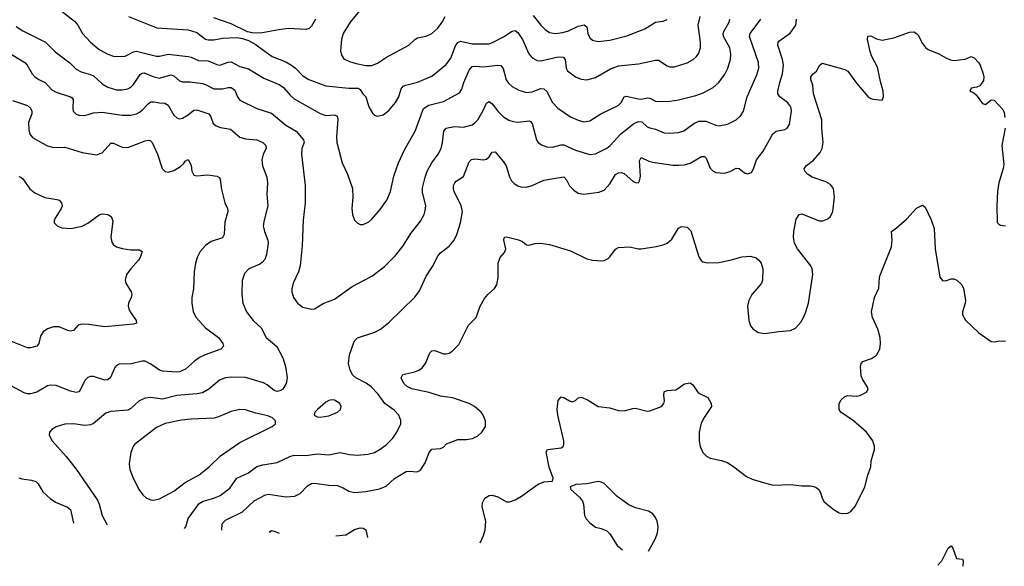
# Model space of a CAD drawing. Header units: inches. Extents: x 501419 to 657765, y 482282 to 547532.
# Tile 17 of 225: x 541455 to 548321, y 485796 to 489607. Entities that reach past the tile are written whole.
import ezdxf

# ---------------------------------------------------------------- set-up
doc = ezdxf.new("R2010")
doc.units = ezdxf.units.IN
doc.header["$MEASUREMENT"] = 0
doc.layers.add('A5448', color=7, linetype='Continuous')

msp = doc.modelspace()

# ---------------------------------------------------------------- linework, layer by layer
at = {"layer": 'A5448', "color": 6}
for points, elevation in [([(541702.2, 489702.2), (541838, 489598), (541859.6, 489570), (541892.3, 489510), (541949.6, 489449.6), (542010, 489399.9), (542070, 489367.6), (542110, 489354.1), (542170, 489351.5), (542190, 489353.8), (542250, 489383.8), (542270, 489387.2), (542410, 489353.7), (542430, 489353.3), (542490, 489367), (542630, 489350.9), (542650, 489346.6), (542703, 489323), (542770, 489320.2), (542830, 489294), (542850, 489291.4), (542910, 489310.8), (542930, 489312.4), (542990, 489282), (543050, 489265.1), (543158.7, 489198.7), (543270, 489154.1), (543294.8, 489134.8), (543340.8, 489080.8), (543370, 489054.7), (543550, 488952.8), (543590, 488939.8), (543650, 488943.1), (543670, 488935), (543672.9, 488912.9), (543663.5, 488790), (543667, 488750), (543703.1, 488610), (543740.5, 488530), (543776, 488430), (543777.7, 488370), (543772.3, 488290), (543776, 488250), (543790, 488210.3), (543808, 488190), (543830, 488179.3), (543850, 488179.3), (543890, 488198.7), (543910, 488217.5), (543970, 488283.6), (544014.6, 488350), (544041.6, 488410), (544064.6, 488515.4), (544095.8, 488610), (544139.6, 488700.4), (544214, 488830), (544271.4, 488988.6), (544308.4, 489011.6), (544410, 489036), (544522.1, 489097.9), (544537.8, 489122.2), (544552.5, 489170), (544590, 489254.7), (544610, 489281.6), (544630, 489284.3), (544690, 489278.8), (544790, 489291.1), (544810, 489288.7), (544827.4, 489267.4), (544848.1, 489188.1), (544864.8, 489164.8), (544890, 489141.9), (544935.4, 489115.4), (544990, 489099.7), (545030, 489104), (545090, 489127.2), (545110, 489126), (545130, 489105.9), (545170.5, 489030.5), (545208.3, 488990), (545297.1, 488930), (545350, 488905.8), (545390, 488895.9), (545430, 488903), (545508.2, 488951.8), (545629.5, 489010), (545649.1, 489030), (545670, 489069.2), (545684.9, 489075.1), (545770, 489054.7), (545790, 489053.7), (545830, 489062.7), (545850, 489059.5), (545890, 489039.4), (545910, 489036.2), (545990, 489039.3), (546050, 489049.6), (546170, 489079.8), (546221.5, 489098.5), (546290, 489133.7), (546330.3, 489169.7), (546372.9, 489227.1), (546394.4, 489270), (546412.1, 489330), (546415, 489370), (546407.2, 489410), (546363.6, 489490), (546360.9, 489510), (546367.1, 489530), (546402.3, 489590), (546406.1, 489610)], 2400), ([(543870, 489723.7), (543760.5, 489590), (543711.3, 489510), (543699.3, 489470), (543692.4, 489390), (543699.3, 489359.3), (543715.5, 489335.5), (543754.9, 489314.9), (543801.2, 489301.2), (543870, 489288.9), (543910, 489289.1), (543950, 489305.3), (544012.8, 489347.2), (544167.9, 489430), (544210.4, 489469.6), (544230, 489481.7), (544290, 489492.3), (544330.3, 489510), (544370, 489547.2), (544402.1, 489590), (544421.2, 489630)], 2600), ([(542213.1, 489630), (542411.1, 489551.1), (542630, 489536.6), (542690, 489518.1), (542750, 489472.7), (542770, 489466.8), (542810, 489468), (542870, 489478.5), (542970, 489482.6), (543010, 489477.1), (543050, 489462.3), (543097.8, 489437.8), (543215, 489350), (543310, 489312.6), (543351.2, 489291.2), (543378.4, 489270), (543430, 489215.2), (543472, 489190), (543590, 489146.6), (543750, 489131), (543815.2, 489130), (543830, 489119.7), (543848.5, 489090), (543868.6, 489070), (543890, 489000.6), (543915.2, 488955.2), (543930, 488941.4), (543950, 488935), (543990, 488944.6), (544030, 488974.8), (544076.1, 489030), (544098.7, 489070), (544115.6, 489124.4), (544130, 489143), (544148.2, 489151.8), (544230, 489172.1), (544330, 489212.7), (544430, 489295.3), (544461, 489339), (544493.9, 489426.1), (544510, 489449.3), (544530, 489456.6), (544610, 489439.1), (544730, 489440), (544752.7, 489447.3), (544830, 489487.9), (544890, 489527.1), (544910, 489532.1), (544930, 489517.7), (544962, 489470), (545006, 489370), (545030, 489341.4), (545063.8, 489323.8), (545090, 489320.1), (545210, 489347.5), (545246, 489346), (545259.5, 489330), (545265.2, 489270), (545276.3, 489250), (545330, 489209.1), (545370, 489192.5), (545410, 489189.1), (545470, 489203.9), (545575, 489265), (545630, 489284.5), (545770, 489299.1), (545890, 489326.3), (545910, 489325.5), (545970, 489285.3), (545990, 489279.5), (546020.9, 489279.1), (546110, 489306.2), (546151.3, 489328.7), (546172.3, 489347.7), (546187.6, 489370), (546202, 489410), (546202.5, 489450), (546187.3, 489570), (546200.3, 489630)], 2500), ([(543517.4, 489610), (543490, 489561.9), (543474.6, 489545.4), (543450, 489538.2), (543330, 489545.2), (543262.3, 489537.7), (543133.7, 489513.7), (543075.6, 489515.6), (543043.4, 489523.4), (542930, 489578.5), (542810, 489620.3)], 2500), ([(545035.5, 489635.5), (545090, 489569), (545118.8, 489538.8), (545150, 489518.8), (545190, 489511.8), (545242.9, 489517.1), (545281.5, 489530), (545350, 489561.8), (545391.4, 489571.4), (545410, 489558.5), (545418, 489510), (545430, 489480.9), (545450, 489464.3), (545490, 489454.4), (545570, 489464.2), (545690, 489493.7), (545815.3, 489544.7), (545890, 489591.2), (545942.1, 489597.9), (545970.6, 489609.4)], 2600), ([(541430, 489559.3), (541478.1, 489530), (541635.7, 489450), (541702.5, 489382.5), (541805.6, 489305.6), (541850, 489263.5), (541884.5, 489244.5), (541950, 489226.1), (541970, 489216.1), (542030, 489159.8), (542070, 489137.6), (542130, 489118.6), (542170, 489118.4), (542210, 489126.1), (542230, 489137.1), (542250, 489156.6), (542295.6, 489224.4), (542310, 489235.5), (542324.1, 489235.9), (542390, 489207.8), (542430, 489200.6), (542510, 489222.8), (542530, 489215.3), (542570, 489180.1), (542590, 489174.7), (542644.9, 489175.1), (542730, 489161.7), (542750, 489156.1), (542810, 489125.9), (542870, 489124.3), (542910, 489135.2), (542930, 489133.8), (542955.3, 489115.3), (542973, 489070), (542990, 489046.5), (543108.2, 488988.2), (543210, 488956.2), (543310, 488872), (543382.6, 488830), (543435, 488770), (543438.7, 488750), (543422.8, 488710), (543419.4, 488670), (543445.6, 488450), (543446.3, 488330), (543432.3, 488210), (543425.8, 488030), (543410.1, 487890.1), (543399.6, 487850), (543361.9, 487770), (543353.5, 487730), (543353.9, 487710), (543364.6, 487670), (543392.5, 487630), (543430, 487603.7), (543490.8, 487589.2), (543510, 487592), (543572.5, 487627.5), (543650, 487658.9), (543774.1, 487745.9), (543910, 487818.3), (543996.8, 487883.2), (544076.3, 487963.7), (544129, 488031), (544183.5, 488116.5), (544250, 488202.7), (544275.6, 488250), (544283.6, 488276.4), (544286.5, 488310), (544264.3, 488404.3), (544264.8, 488435.2), (544282.6, 488510), (544297.5, 488550), (544329, 488610), (544372.3, 488670), (544394, 488710), (544403.2, 488750), (544411.8, 488830), (544429.9, 488850), (544450, 488855.9), (544490, 488861.5), (544550, 488858.1), (544610, 488873.5), (544630, 488887.4), (544650.2, 488909.8), (544686.7, 488973.3), (544710, 489026.4), (544724.7, 489035.3), (544730, 489037.6), (544750, 489021.5), (544790, 488970.3), (544829.8, 488930), (544867.1, 488907.1), (544896.7, 488896.7), (544930, 488891.8), (545010, 488901.5), (545017.4, 488897.4), (545030, 488883.6), (545059.5, 488770), (545070.9, 488750.9), (545093.7, 488733.7), (545130, 488720.9), (545170, 488717.5), (545230, 488735.1), (545250, 488735), (545330, 488697.9), (545430, 488668.1), (545470, 488671.4), (545548.9, 488711.1), (545571.8, 488730), (545644.1, 488810), (545737.1, 488882.9), (545770, 488897.8), (545794.6, 488894.6), (545830, 488860.6), (545850, 488852.6), (545890, 488844.8), (545950, 488819.5), (545990, 488816.6), (546050, 488821.6), (546086.9, 488833.1), (546156.1, 488883.9), (546190, 488900.8), (546240.7, 488900.7), (546310, 488870.8), (546330, 488868), (546390, 488879), (546451.5, 488908.5), (546482.3, 488937.7), (546502.3, 488970), (546528.5, 489070), (546596.2, 489223.8), (546609.1, 489270), (546606.5, 489310), (546544.8, 489490), (546550, 489510), (546562.6, 489530), (546622.3, 489610)], 2300), ([(542604.6, 486059.1), (542613.4, 486070), (542628.9, 486130), (542706.2, 486233.8), (542735.5, 486250), (542810, 486270.2), (542852.8, 486290), (542919.7, 486340.3), (542969.6, 486410.4), (543050, 486448.5), (543110, 486492.4), (543150, 486503.9), (543250, 486518.3), (543338.5, 486561.5), (543370, 486571.5), (543450, 486568.7), (543530, 486580.5), (543610, 486572.6), (543690, 486589.2), (543755.4, 486575.4), (543809.9, 486570.1), (543883.2, 486576.8), (543930, 486590.1), (543970, 486611.6), (544010, 486642.1), (544056.3, 486690), (544084.7, 486730), (544112.3, 486790), (544113.3, 486813.3), (544099.3, 486850), (544065.4, 486885.4), (544000.9, 486930), (543955.3, 486995.3), (543906.9, 487046.9), (543871.8, 487071.8), (543798.9, 487110), (543777, 487130), (543757.2, 487170), (543748.6, 487210), (543756, 487270), (543784.5, 487355.5), (543791.3, 487370), (543810, 487389.8), (543931.4, 487428.6), (543970.5, 487450), (544030, 487496.9), (544210, 487672.4), (544243.6, 487716.4), (544290, 487818.8), (544332.8, 487887.2), (544370, 487958.7), (544390, 487982.2), (544451, 488029), (544483.9, 488070), (544503, 488110), (544529.3, 488190.7), (544542.8, 488270), (544533.3, 488310), (544483.8, 488410), (544479.2, 488430), (544480.8, 488450), (544489, 488470), (544499, 488481), (544550, 488514.8), (544590, 488617.3), (544606.9, 488633.1), (544630, 488637.3), (544690, 488630.8), (544710, 488635.6), (544727.9, 488652.1), (544750, 488683.9), (544770, 488685), (544830, 488616.4), (544848.7, 488588.7), (544870.7, 488510.7), (544884, 488484), (544904, 488464), (544929.3, 488449.3), (544950, 488442.1), (544990, 488439.9), (545030, 488451.7), (545110.6, 488489.4), (545250, 488511.3), (545269, 488490), (545290, 488449.6), (545319.4, 488419.4), (545350, 488398.7), (545390, 488389.8), (545494.6, 488405.4), (545530, 488419.4), (545570, 488463.5), (545610, 488528.1), (545630, 488539.1), (545650, 488540.8), (545670, 488534.9), (545730, 488481.9), (545750, 488471.3), (545770, 488470.2), (545777.4, 488482.6), (545783.8, 488516.2), (545777.9, 488622.1), (545790, 488645.9), (545841.8, 488621.8), (545870, 488613.8), (546010, 488593.6), (546050, 488591.8), (546090, 488595.8), (546130, 488607.5), (546210, 488652.8), (546230, 488654.5), (546241.1, 488641.1), (546270, 488571.4), (546290, 488550.6), (546310, 488541.5), (546370, 488537.2), (546410, 488549.8), (546452.2, 488572.2), (546472.8, 488570), (546510, 488538.7), (546530, 488533.4), (546557.2, 488542.8), (546573.3, 488566.7), (546592.8, 488630), (546639.9, 488690), (546708, 488812), (546730.3, 488829.7), (546790, 488842.1), (546806.7, 488850), (546823.4, 488876.6), (546836.6, 488970), (546835, 488990), (546825.7, 489010), (546809.4, 489029.4), (546754.9, 489070), (546742.6, 489090), (546742.1, 489110), (546755.1, 489170), (546774.4, 489230), (546780.7, 489290), (546774.7, 489330), (546741.9, 489430), (546743.8, 489450), (546750, 489458.1), (546827.3, 489512.7), (546868.2, 489570), (546872.5, 489610)], 2200), ([(542863.7, 486046.5), (542868.3, 486091.7), (542890, 486116.8), (543010, 486175.3), (543090, 486252.8), (543170, 486293.6), (543190, 486297.9), (543310, 486280.6), (543374.7, 486285.3), (543410, 486302.7), (543462.6, 486357.4), (543490, 486372.7), (543510, 486374.3), (543610, 486360.3), (543670, 486359.8), (543710, 486343.6), (543750, 486319.3), (543790, 486310.3), (543870, 486316.1), (543964.1, 486335.9), (544010, 486355.3), (544070, 486406.9), (544150, 486456.1), (544170, 486459.8), (544226.3, 486453.7), (544250, 486466.8), (544282, 486518), (544311, 486590), (544328.2, 486611.8), (544390, 486616.1), (544410, 486627.2), (544431.2, 486650), (544510, 486679.7), (544570, 486679.3), (544612.9, 486687.1), (544650, 486705.1), (544678.8, 486730), (544703.6, 486770), (544704.5, 486810), (544687.8, 486850), (544672.7, 486870), (544625.9, 486910), (544588.4, 486930), (544473.7, 486970), (544390, 486981.5), (544310, 487008.6), (544190, 487033.4), (544156.7, 487050), (544134.8, 487070), (544115.6, 487110), (544127.5, 487132.5), (544210, 487151.1), (544237.6, 487162.4), (544261.2, 487178.8), (544285.6, 487210), (544315.1, 487284.9), (544330, 487298.9), (544350, 487299.9), (544410, 487277.7), (544430, 487276.2), (544450, 487282.1), (544470, 487295.1), (544518.5, 487341.5), (544583.9, 487476.1), (544637.7, 487530), (544667, 487610), (544697.4, 487662.6), (544718.9, 487690), (544766.3, 487733.7), (544781.6, 487758.4), (544792.2, 487810), (544790.9, 487910), (544806, 487950), (544835.3, 487984.7), (544844.4, 488010), (544832, 488070), (544833.2, 488086.8), (544837.6, 488090), (544850, 488092.3), (544933.2, 488073.2), (544960.4, 488060.4), (544990, 488038), (545004.5, 488035.5), (545050, 488047), (545090, 488049.4), (545150, 488039.5), (545296.4, 487996.4), (545410, 487939.2), (545450, 487930.7), (545510, 487926.3), (545530, 487928.8), (545557.7, 487942.3), (545570, 487952.8), (545610, 488008.2), (545630, 488019.3), (545710, 488024.2), (545768.5, 488008.5), (545788.7, 488008.7), (545894.4, 488025.6), (545950, 488039.9), (545970.6, 488049.4), (546002.2, 488077.8), (546050, 488153), (546070, 488165.2), (546110, 488159.7), (546134.8, 488134.8), (546190, 487953.8), (546207.4, 487927.4), (546219.9, 487919.9), (546252, 487912), (546330, 487915.2), (546409.9, 487930.1), (546490, 487953.2), (546550, 487958.3), (546590, 487946.6), (546610.2, 487930), (546624.8, 487910), (546637.3, 487870), (546634.1, 487790), (546627.5, 487770), (546612.8, 487750), (546560.6, 487690), (546540.8, 487650), (546531.2, 487610), (546538.8, 487510), (546551.9, 487471.9), (546570, 487449.2), (546606.3, 487426.3), (546650, 487418), (546750, 487433.1), (546830, 487438.9), (546864.2, 487455.8), (546902.2, 487497.8), (546921.9, 487530), (546938.1, 487570), (546954.9, 487630), (546987, 487830), (546981.7, 487870), (546972.5, 487890), (546879.6, 488010), (546857.5, 488050), (546852.3, 488090), (546853.6, 488130), (546870, 488215.3), (546890, 488248.4), (546910, 488252.9), (547030, 488204.1), (547056, 488204), (547090, 488217.8), (547110, 488236.1), (547125.6, 488270), (547136.3, 488370), (547129.6, 488429.6), (547110, 488457.6), (547077.2, 488477.2), (546981.9, 488510), (546948.2, 488530), (546930.5, 488550), (546926.6, 488570), (546941.3, 488590), (546991.4, 488628.6), (547038.3, 488681.7), (547051.3, 488710), (547057, 488750), (547048.3, 488850), (547048.7, 488910), (546991, 489090), (546985.5, 489150), (546972, 489190), (546971.5, 489210), (546987.9, 489230), (547012, 489248), (547032.1, 489287.9), (547050, 489303.2), (547210, 489260.7), (547230, 489249.2), (547290, 489164), (547370, 489072), (547390, 489058.6), (547410, 489052.4), (547470, 489046.7), (547479.8, 489070), (547475.8, 489110), (547456.8, 489176.8), (547436.5, 489276.5), (547395, 489355), (547384.8, 489384.8), (547368, 489470), (547370, 489493.4), (547390, 489494.1), (547430, 489473.7), (547470, 489463.6), (547550, 489480.2), (547659, 489521), (547690, 489521.8), (547710, 489510.8), (547719.6, 489499.6), (547750, 489441.8), (547772.6, 489412.6), (547790, 489399.5), (547864, 489370), (547918.2, 489338.2), (547946.8, 489326.8), (547970, 489323.4), (548047.8, 489332.2), (548090, 489349.6), (548110, 489342.1), (548141.8, 489310), (548153.2, 489290), (548174.4, 489230), (548178.5, 489210), (548176.2, 489183.8), (548150, 489145.1), (548130, 489136.4), (548090.4, 489129.6), (548080.4, 489110), (548102.4, 489102.4), (548124.4, 489084.4), (548170, 489022), (548190, 489017.1), (548230, 489048.6), (548250, 489045.6), (548310, 488980.8), (548319.3, 488959.3), (548325.5, 488925.5)], 2100), ([(541366, 489386), (541490, 489309.3), (541507.9, 489290), (541543, 489230), (541560.1, 489210), (541589.7, 489190), (541633, 489170), (541679, 489119), (541710, 489101.5), (541810.3, 489070.3), (541821.7, 489061.7), (541828.5, 489050), (541824.7, 488990), (541828.6, 488970), (541848.5, 488948.5), (541870, 488941.5), (541910, 488939.9), (541970, 488957), (542030, 488963), (542170, 488940.8), (542230, 488940.5), (542268.7, 488951.3), (542290, 488962.1), (542310, 488977.3), (542350, 489021.2), (542370, 489035), (542390, 489035.6), (542430, 489026.5), (542466.2, 489026.2), (542490, 489010.4), (542530, 488942.4), (542550, 488922.3), (542570, 488916.9), (542590, 488920.5), (542630, 488943.6), (542670, 488976.8), (542690, 488979.4), (542774.3, 488950), (542787.7, 488930), (542803.9, 488883.9), (542826.3, 488866.3), (542855.7, 488855.7), (542924.8, 488844.8), (542990, 488789.2), (543030, 488775.6), (543110, 488769.3), (543150, 488750.3), (543171.4, 488730), (543173.7, 488710), (543152.5, 488670), (543143.4, 488630), (543148.7, 488588.7), (543178.3, 488510), (543182.8, 488470), (543179.4, 488390), (543185.2, 488310), (543159.1, 488210), (543154.1, 488170), (543161.8, 488130), (543186.2, 488070), (543187.5, 488050), (543175.7, 487970), (543164.5, 487935.5), (543146.1, 487913.9), (543130, 487902.9), (543052.5, 487870), (543023.1, 487836.9), (543007.5, 487787.5), (543004.4, 487695.6), (543012.3, 487630), (543036.4, 487570), (543082.8, 487510), (543138.4, 487458.4), (543173.6, 487390), (543248.2, 487328.2), (543291, 487250), (543309.5, 487190), (543319.8, 487110), (543313.6, 487070), (543290.1, 487030), (543270, 487018.2), (543250, 487015.5), (543230, 487022.1), (543181.7, 487061.7), (543155.9, 487075.9), (543030, 487111.9), (542930, 487114.8), (542890, 487110.9), (542847.4, 487092.6), (542774.8, 487030), (542730, 487005.9), (542690, 486998.1), (542550, 486987.3), (542450, 486962.2), (542370, 486972.5), (542330, 486967.4), (542289.5, 486950.5), (542230, 486894.9), (542210, 486884.4), (542090, 486874.4), (542056.8, 486863.2), (541970, 486791.5), (541950, 486781), (541910, 486776.9), (541830, 486789.3), (541770, 486786.4), (541710, 486769.3), (541678.4, 486750), (541663.2, 486730), (541660.6, 486710), (541681.5, 486670), (541780.4, 486560.4), (541850, 486472.6), (541997.3, 486257.3), (542010.3, 486230), (542029.4, 486150), (542063.9, 486090), (542065.9, 486085.3)], 2200), ([(541404.4, 489044.4), (541509.5, 489010), (541531.2, 488991.2), (541540.4, 488970), (541540.7, 488950), (541516.6, 488890), (541518.7, 488838.7), (541525, 488810), (541545.4, 488785.4), (541610, 488747.5), (541650, 488728.1), (541690, 488716.3), (541770, 488718.7), (541890, 488680.6), (541990, 488665.5), (542030, 488679.3), (542090, 488747.2), (542110, 488746.7), (542170, 488718.4), (542210, 488715.6), (542330, 488763.4), (542350, 488768.3), (542366, 488766), (542380.1, 488750), (542415.2, 488670), (542448, 488570), (542468.8, 488548.8), (542490, 488545.2), (542530, 488554.6), (542577.3, 488582.7), (542598, 488602), (542610, 488620.3), (542630, 488632.3), (542650, 488593), (542656.7, 488550), (542670, 488523.9), (542690, 488519.4), (542766.6, 488526.6), (542830, 488515.5), (542848, 488508), (542853.6, 488493.6), (542862.2, 488422.2), (542886, 488330), (542903.4, 488290), (542905.9, 488270), (542885.7, 488194.3), (542881.7, 488110), (542870, 488086.8), (542790, 488061.1), (542750, 488033.7), (542714.6, 487990), (542693.6, 487950), (542681, 487910), (542671.9, 487848.1), (542667.7, 487730), (542656.5, 487670), (542654.5, 487630), (542664.8, 487570), (542685, 487530), (542750, 487458.6), (542840.6, 487390), (542871.1, 487350), (542876.8, 487330), (542857.3, 487310), (542749, 487271), (542708.6, 487251.4), (542673.3, 487226.7), (542612.2, 487170), (542570, 487151.6), (542550, 487149.4), (542450, 487157.1), (542430, 487162.9), (542370, 487205.9), (542330, 487225), (542310, 487226.9), (542231.6, 487208.4), (542150, 487205.4), (542130, 487194.8), (542118.6, 487181.4), (542087.3, 487112.7), (542070, 487095.2), (542050, 487093.1), (541970, 487118.5), (541950, 487118.6), (541930, 487112.3), (541908.9, 487091.1), (541876.8, 487023.2), (541866.6, 487013.4), (541850, 487007.8), (541810, 487016.9), (541710, 487056.4), (541670, 487059.8), (541650, 487053.8), (541575.7, 487010), (541530, 486997.6), (541510, 486997.6), (541485.4, 487005.4), (541390, 487055.5)], 2100), ([(548326.8, 488850), (548305, 488730), (548318.4, 488598.4), (548314, 488570), (548282.7, 488470), (548273.3, 488410), (548268.6, 488310), (548272.5, 488192.5), (548281.9, 488181.9), (548295.6, 488175.6), (548330, 488171)], 2100), ([(541450, 488515), (541462.2, 488510), (541476.6, 488496.6), (541526.8, 488426.8), (541559.7, 488399.7), (541630, 488368.4), (541714.6, 488354.6), (541730, 488347.7), (541747.7, 488330), (541750.6, 488310), (541743.4, 488290), (541706.1, 488230), (541696.3, 488210), (541696, 488196), (541696.5, 488190), (541716, 488170), (541750, 488156.4), (541811.2, 488151.2), (541890, 488167.5), (541931.3, 488188.7), (542010, 488247.5), (542030, 488253.5), (542068.8, 488248.8), (542093.8, 488233.8), (542105.5, 488205.5), (542089.7, 488089.7), (542096.8, 488056.8), (542110, 488037), (542130, 488023.8), (542170, 488011.5), (542230, 488001.4), (542290, 488001.8), (542308.9, 487990), (542295.9, 487950), (542283.9, 487930), (542229.1, 487870), (542200.4, 487830), (542190.9, 487790.9), (542195.9, 487770), (542231.9, 487710), (542236.9, 487690), (542233, 487670), (542215, 487630), (542212.1, 487610), (542216.9, 487590), (542225.6, 487570), (542267.7, 487510), (542270.2, 487490), (542250, 487483.2), (542050, 487465.6), (541937.1, 487482.9), (541890, 487485.1), (541863.9, 487476.1), (541830, 487439.5), (541810, 487434.5), (541790, 487438.9), (541730, 487465.4), (541690, 487464.6), (541648.7, 487451.3), (541619, 487430), (541600.6, 487399.4), (541588.8, 487350), (541574, 487330), (541530, 487318.5), (541510, 487318.2), (541359.2, 487379.2)], 2000), ([(544666.1, 485959), (544689, 486011), (544700.6, 486050), (544704.9, 486110), (544680.1, 486210), (544682.4, 486237.6), (544697.8, 486270), (544730, 486288.9), (544750, 486291.2), (544790, 486279.3), (544850, 486245.9), (544870, 486245.4), (544910, 486259.6), (544955.5, 486284.5), (545070, 486369.5), (545110, 486383.5), (545169.7, 486390.3), (545175.3, 486410), (545147.5, 486487.5), (545126, 486594), (545135.1, 486610), (545230, 486621.8), (545244, 486630), (545250, 486644), (545249.4, 486670), (545207.6, 486850), (545203.1, 486890), (545210, 486950.8), (545230, 486977.1), (545250, 486972.7), (545290, 486948.4), (545310, 486942.4), (545330, 486952.4), (545350, 486970.3), (545370, 486974.3), (545415.6, 486955.6), (545490, 486910.2), (545570, 486900.9), (545630, 486881.3), (545670, 486879.7), (545730, 486896.5), (545750, 486897.7), (545830, 486877.3), (545850, 486879), (545929.8, 486910.2), (545947.8, 486930), (545952.7, 486950), (545947.4, 486990), (545950, 487011.6), (545970, 487021), (546030, 487026.3), (546090, 487068.5), (546130, 487074.4), (546150, 487060.4), (546186.4, 487006.4), (546253.1, 486973.1), (546277.5, 486930), (546279.3, 486910), (546227.5, 486832.5), (546207.2, 486792.8), (546192.4, 486730), (546192.9, 486670), (546200.4, 486630), (546218.4, 486590), (546243.9, 486563.9), (546270, 486549.6), (546350, 486533.6), (546390, 486518.9), (546435.5, 486490), (546522.7, 486422.7), (546563.7, 486403.7), (546650, 486376.6), (546710, 486362), (546830, 486366.7), (546910, 486356.1), (546970, 486357.5), (546992.3, 486352.3), (547010, 486344.7), (547027.6, 486330), (547039.1, 486310), (547051.4, 486270), (547065.8, 486245.8), (547134, 486190), (547170, 486169.1), (547190, 486163.2), (547230, 486166.5), (547250, 486177.4), (547282.8, 486217.2), (547347.7, 486350), (547368.5, 486430), (547391.1, 486490), (547393.2, 486530), (547415.8, 486610), (547416.3, 486630), (547403.4, 486670), (547361, 486730), (547270, 486809.5), (547181.1, 486870), (547169.4, 486890), (547169.9, 486930), (547183.2, 486956.8), (547210, 486980.8), (547230, 486987.5), (547290, 486983), (547313.4, 486986.6), (547361.1, 487010), (547371.6, 487028.4), (547364.6, 487050), (547335.3, 487095.3), (547323.6, 487123.6), (547317.5, 487190), (547322.3, 487210), (547335.5, 487224.5), (547395.9, 487244.1), (547430, 487266.9), (547452.1, 487310), (547458.6, 487350), (547456.2, 487390), (547438.9, 487450), (547402, 487530), (547395.7, 487570), (547416.6, 487670), (547445.5, 487734.5), (547449.9, 487810), (547454.5, 487825.5), (547535.5, 488024.5), (547540.1, 488070), (547534.3, 488130), (547570, 488155.2), (547641, 488219), (547710, 488293.6), (547750, 488313.1), (547770, 488299.1), (547810.9, 488210.9), (547832.4, 488152.4), (547839.6, 488010), (547870.9, 487810.9), (547890, 487788.1), (547910, 487786.4), (547950, 487799.7), (547970, 487799.3), (547990, 487791.4), (548021.8, 487761.8), (548036, 487736), (548049.6, 487650), (548047.8, 487630), (548029.5, 487570), (548030.1, 487550), (548051.4, 487511.4), (548142.6, 487422.6), (548230, 487364), (548250, 487360.7), (548291.1, 487368.9), (548330, 487366.2)], 2000), ([(541450, 486412.3), (541470, 486404.8), (541536.8, 486396.8), (541567.4, 486387.4), (541584.6, 486370), (541615.7, 486315.7), (541668.2, 486268.2), (541703.8, 486243.8), (541788.8, 486208.8), (541810, 486192.1), (541831.5, 486096.6)], 2100), ([(545490, 486385.9), (545410, 486371.6), (545333.8, 486366.2), (545293, 486350), (545298.7, 486330), (545358.5, 486278.5), (545379.3, 486250), (545386.3, 486230), (545393.8, 486150), (545406, 486126), (545430, 486099), (545469.4, 486069.4), (545510, 486059.7), (545550, 486042), (545570, 486022), (545621, 485941), (545658.4, 485910.8)], 2000), ([(545839.9, 485902), (545888.6, 485990), (545902.3, 486030), (545906.7, 486070), (545900.1, 486110), (545890, 486135), (545870, 486161.4), (545839.3, 486179.3), (545750, 486203.5), (545703.7, 486223.7), (545622.6, 486282.6), (545550, 486355.3), (545530, 486373), (545510, 486383.1), (545490, 486385.9)], 2000), ([(543197, 486030.3), (543201.3, 486038.7), (543210, 486044.6), (543230, 486041.7), (543263.8, 486027.1)], 2000), ([(543660.6, 486007.8), (543730, 486015.7), (543790, 486051.5), (543830, 486063.5), (543850, 486062.1), (543869.6, 486049.6), (543879.9, 485997.2)], 2000), ([(547857, 485804), (547886.2, 485833.8), (547930, 485921.6), (547950, 485938.8), (547962, 485922), (547989, 485849), (548030, 485846), (548034.6, 485834.6), (548031.4, 485795.5)], 1900)]:
    msp.add_lwpolyline(points, dxfattribs=dict(at, elevation=elevation))
at = {"layer": 'A5448', "color": 6, "elevation": 2300}
for points in [[(543630, 486957.4), (543610, 486952.5), (543590, 486939.3), (543531, 486890), (543513, 486870), (543507.7, 486850), (543530, 486838.2), (543550, 486835.8), (543610, 486844.8), (543670.3, 486869.7), (543692, 486890), (543696.3, 486910), (543687, 486930), (543650, 486954.9)], [(542990, 486890.2), (542930, 486876.1), (542842.2, 486837.8), (542811.2, 486828.8), (542650, 486822.7), (542584.5, 486815.5), (542470, 486790.8), (542410, 486763.7), (542255.9, 486644.1), (542245.8, 486630), (542230.1, 486590), (542218.5, 486510), (542223.8, 486470), (542246.3, 486410), (542288.5, 486328.5), (542312.9, 486292.9), (542339.7, 486270), (542370, 486258.2), (542390, 486256.3), (542430, 486265.3), (542530, 486319.9), (542610, 486380.9), (542706, 486434), (542775.4, 486490), (542854.6, 486565.4), (542990, 486658.4), (543214.8, 486770), (543239.4, 486790), (543238.3, 486810), (543217.2, 486830), (543184.5, 486844.5), (543103, 486863), (543030, 486887.2)]]:
    msp.add_lwpolyline(points, close=True, dxfattribs=at)

doc.saveas('drawing.dxf')
